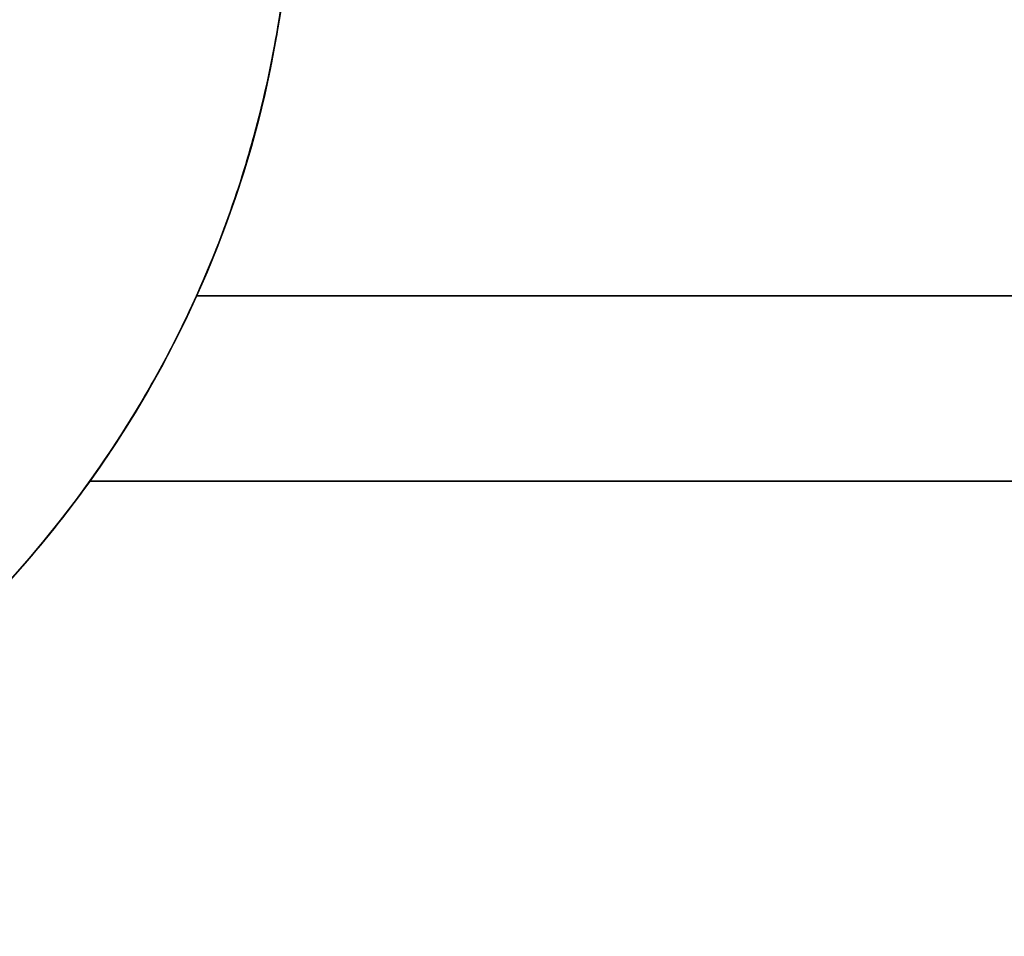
# Model space of a CAD drawing. Header units: millimetres. Extents: x -225 to 225, y 20 to 511.
# Tile 111 of 220: x -153 to -134, y 51 to 69. Entities that reach past the tile are written whole.
import ezdxf

# ---------------------------------------------------------------- set-up
doc = ezdxf.new("R2010")
doc.units = ezdxf.units.MM
doc.layers.add('SISTA tabouret_02bis', color=7, linetype='Continuous', true_color=0xffffff)

msp = doc.modelspace()

# ---------------------------------------------------------------- linework, layer by layer
at = {"layer": 'SISTA tabouret_02bis', "color": 7, "true_color": 0xffffff}
for p, q in [((-149.61, 63.449, 316.161), (148.996, 63.449, 316.161)), ((148.996, 63.449, 346.339), (-149.61, 63.449, 346.339)), ((-151.716, 59.787, 325), (151.101, 59.787, 325)), ((151.101, 59.787, 337.5), (-151.716, 59.787, 337.5)), ((-151.716, 59.787, 337.5), (-151.716, 59.787, 325)), ((-151.716, 59.787, 331.25), (151.101, 59.787, 331.25))]:
    msp.add_line(p, q, dxfattribs=at)
for centre in [(-169.209, 72.287, 760), (-169.209, 72.287, 120)]:
    msp.add_arc(centre, 21.5, 270, 90, dxfattribs=at)
at = {"layer": 'SISTA tabouret_02bis', "color": 7, "true_color": 0xffffff, "extrusion": (0, 0, -1)}
for centre, start, end in [((169.209, 72.287, -440), 90, 270), ((169.209, 72.287, -331.25), 144.4513, 215.5487)]:
    msp.add_arc(centre, 21.5, start, end, dxfattribs=at)
at = {"layer": 'SISTA tabouret_02bis', "color": 7, "true_color": 0xffffff}
for points, weights, knots in [([(-169.209, 93.787, 60), (-190.709, 93.787, 60), (-190.709, 72.287, 60), (-190.709, 50.787, 60), (-169.209, 50.787, 60), (-147.709, 50.787, 60), (-147.709, 72.287, 60), (-147.709, 93.787, 60), (-169.209, 93.787, 60)], [1, 0.707106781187, 1, 0.707106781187, 1, 0.707106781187, 1, 0.707106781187, 1], [-67.544242, -67.544242, -67.544242, -33.772121, -33.772121, 0, 0, 33.772121, 33.772121, 67.544242, 67.544242, 67.544242]), ([(-169.209, 50.787), (-147.709, 50.787), (-147.709, 72.287), (-147.709, 93.787), (-169.209, 93.787)], [1, 0.707106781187, 1, 0.707106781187, 1], [0, 0, 0, 33.772121, 33.772121, 67.544242, 67.544242, 67.544242])]:
    msp.add_rational_spline(points, weights, degree=2, knots=knots, dxfattribs=at)
for points, knots in [([(-151.716, 59.787, 325), (-151.716, 59.787, 324.37), (-151.681, 59.836, 323.729), (-151.547, 60.026, 322.489), (-151.448, 60.17, 321.871), (-151.08, 60.72, 320.105), (-150.736, 61.26, 318.993), (-149.956, 62.681, 316.891), (-149.504, 63.612, 315.902), (-148.881, 65.257, 314.638), (-148.67, 65.894, 314.233), (-148.303, 67.219, 313.549), (-148.142, 67.93, 313.259), (-147.918, 69.235, 312.863), (-147.84, 69.84, 312.727), (-147.736, 71.05, 312.546), (-147.709, 71.673, 312.5), (-147.709, 72.287, 312.5)], [0, 0, 0, 0, 0.094412, 0.094412, 0.188823, 0.188823, 0.376748, 0.376748, 0.586182, 0.586182, 0.701123, 0.701123, 0.816064, 0.816064, 0.908032, 0.908032, 1, 1, 1, 1]), ([(-147.709, 72.287, 350), (-147.709, 71.646, 350), (-147.738, 70.996, 349.949), (-147.852, 69.734, 349.753), (-147.937, 69.104, 349.604), (-148.152, 67.902, 349.222), (-148.284, 67.312, 348.984), (-148.581, 66.198, 348.434), (-148.749, 65.658, 348.115), (-149.308, 64.071, 347.012), (-149.746, 63.109, 346.086), (-150.389, 61.88, 344.461), (-150.616, 61.484, 343.831), (-151.021, 60.815, 342.519), (-151.205, 60.532, 341.816), (-151.465, 60.144, 340.525), (-151.559, 60.01, 339.927), (-151.683, 59.833, 338.728), (-151.716, 59.787, 338.109), (-151.716, 59.787, 337.5)], [0, 0, 0, 0, 0.095964, 0.095964, 0.191928, 0.191928, 0.287616, 0.287616, 0.383304, 0.383304, 0.588933, 0.588933, 0.703249, 0.703249, 0.817564, 0.817564, 0.908782, 0.908782, 1, 1, 1, 1])]:
    msp.add_open_spline(points, degree=3, knots=knots, dxfattribs=at)

doc.saveas('drawing.dxf')
